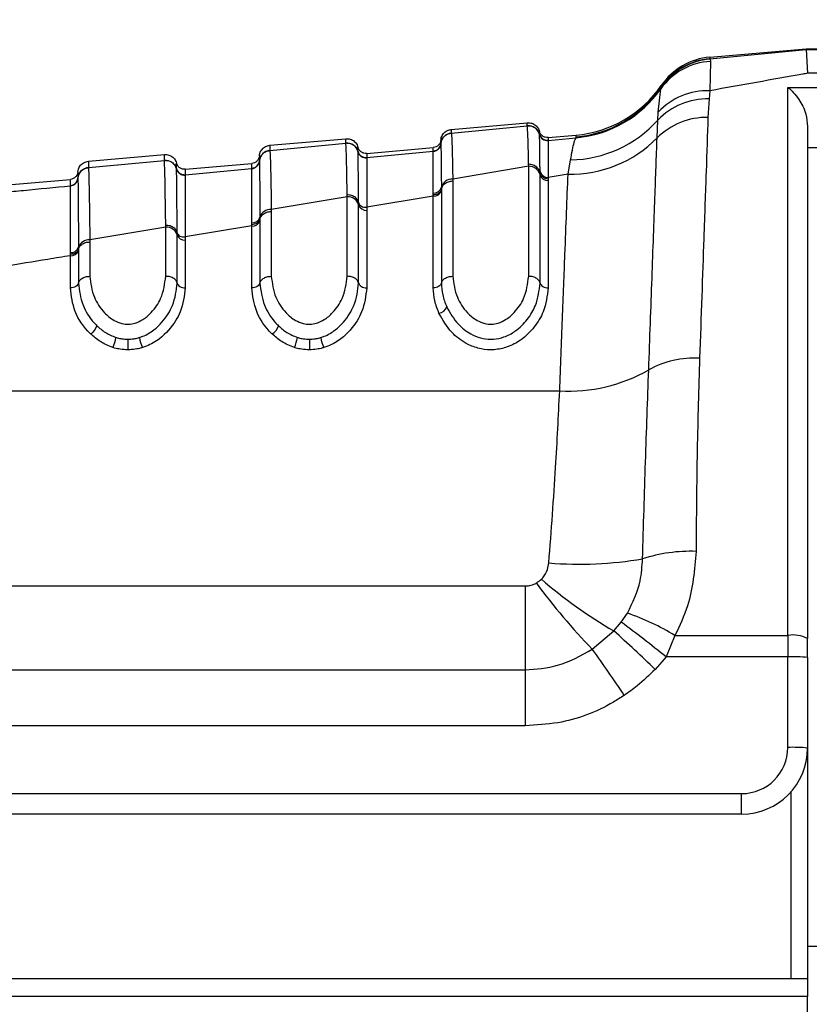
# Model space of a CAD drawing. Header units: millimetres. Extents: x 20 to 26059, y 28 to 17638.
# Tile 19 of 73: x 8919 to 8967, y 6018 to 6078. Entities that reach past the tile are written whole.
import ezdxf

# ---------------------------------------------------------------- set-up
doc = ezdxf.new("R2010")
doc.units = ezdxf.units.MM
doc.layers.add('COMPONENT_GEOMETRY', color=7, linetype='Continuous')
doc.styles.add('SLDTEXTSTYLE0', font='TXT', dxfattribs={"width": 0.75})
doc.dimstyles.new('SLDDIMSTYLE0', dxfattribs={"dimtxt": 150, "dimasz": 6.604, "dimexe": 0, "dimexo": 0.0625, "dimgap": 37.5, "dimtad": 0, "dimtih": 1, "dimtoh": 1, "dimdec": 0, "dimlfac": 0.5, "dimrnd": 1e-09, "dimzin": 12, "dimdsep": 46, "dimtxsty": 'SLDTEXTSTYLE0', "dimsah": 1, "dimcen": 0.09, "dimadec": 0, "dimazin": 3, "dimtfac": 1, "dimtdec": 0, "dimtofl": 0, "dimtmove": 0, "dimatfit": 3, "dimfxl": 1, "dimfrac": 2, "dimtolj": 1, "dimtzin": 12, "dimarcsym": 0})

# ---------------------------------------------------------------- blocks, each defined once
blk = doc.blocks.new('_D_2')
at = {"layer": 'COMPONENT_GEOMETRY', "color": 7, "ltscale": 2}
for p, q in [((9012.304, 8122.326), (943.854, 8122.326)), ((950.204, 8122.326), (950.204, 5128.74)), ((950.204, 1897.03), (950.204, 4890.615)), ((8163.949, 1897.03), (943.854, 1897.03))]:
    blk.add_line(p, q, dxfattribs=at)
for points in [[(950.204, 8122.326), (949.188, 8115.722), (951.22, 8115.722)], [(950.204, 1897.03), (951.22, 1903.634), (949.188, 1903.634)]]:
    blk.add_solid(points, dxfattribs=at)
at = {"layer": 'COMPONENT_GEOMETRY', "color": 7, "ltscale": 2, "insert": (728.538, 5083.975), "char_height": 150, "attachment_point": 1, "style": 'SLDTEXTSTYLE0'}
blk.add_mtext('3113', dxfattribs=at)

msp = doc.modelspace()

# ---------------------------------------------------------------- linework, layer by layer
at = {"color": 7, "linetype": 'Continuous', "lineweight": 25, "ltscale": 2}
for p, q in [((8960.529, 6075.506), (8966.373, 6076.059)), ((8960.532, 6075.602), (8966.373, 6076.113)), ((8966.373, 6076.059), (8966.373, 6076.113)), ((8966.373, 6076.113), (8967.46, 6076.113)), ((8966.373, 6076.059), (8966.46, 6074.625)), ((8960.529, 6075.506), (8960.548, 6075.479)), ((8960.567, 6075.345), (8960.536, 6073.564)), ((8960.548, 6075.479), (8960.567, 6075.345)), ((8957.406, 6072.261), (8957.556, 6073.677)), ((8957.556, 6073.677), (8957.578, 6073.768)), ((8957.578, 6073.768), (8957.582, 6073.789)), ((8957.582, 6073.789), (8957.585, 6073.884)), ((8960.536, 6073.564), (8960.483, 6073.069)), ((8965.26, 6040.559), (8965.26, 6073.771)), ((8960.483, 6073.069), (8960.42, 6071.946)), ((8957.377, 6071.787), (8957.406, 6072.261)), ((8944.86, 6071.219), (8949.466, 6071.622)), ((8957.335, 6070.701), (8957.377, 6071.787)), ((8944.861, 6071.002), (8949.466, 6071.441)), ((8944.861, 6071.002), (8944.861, 6070.996)), ((8949.466, 6071.441), (8949.466, 6071.447)), ((8966.46, 6071.395), (8966.46, 6040.361)), ((8933.86, 6070.257), (8938.466, 6070.66)), ((8933.861, 6069.953), (8938.466, 6070.392)), ((8938.466, 6070.392), (8938.466, 6070.398)), ((8950.204, 6070.926), (8950.204, 6070.93)), ((8950.205, 6070.92), (8950.204, 6070.926)), ((8950.732, 6070.558), (8950.731, 6070.554)), ((8950.731, 6070.554), (8950.731, 6070.548)), ((8950.732, 6070.729), (8952.428, 6070.878)), ((8950.732, 6070.558), (8952.434, 6070.72)), ((8952.434, 6070.72), (8952.424, 6070.768)), ((8933.861, 6069.953), (8933.861, 6069.947)), ((8939.204, 6069.877), (8939.204, 6069.881)), ((8939.205, 6069.871), (8939.204, 6069.877)), ((8939.732, 6069.767), (8943.769, 6070.12)), ((8939.732, 6069.509), (8943.769, 6069.894)), ((8943.769, 6069.898), (8943.769, 6069.904)), ((8943.769, 6069.894), (8943.769, 6069.898)), ((8944.224, 6070.361), (8944.224, 6070.356)), ((8944.224, 6070.356), (8944.224, 6070.352)), ((8922.86, 6069.295), (8927.466, 6069.697)), ((8922.861, 6068.905), (8927.466, 6069.344)), ((8927.466, 6069.344), (8927.466, 6069.349)), ((8933.224, 6069.313), (8933.224, 6069.307)), ((8933.224, 6069.307), (8933.224, 6069.303)), ((8939.732, 6069.509), (8939.731, 6069.506)), ((8939.731, 6069.506), (8939.731, 6069.499)), ((8951.936, 6068.511), (8952.091, 6069.374)), ((8922.861, 6068.905), (8922.861, 6068.899)), ((8928.204, 6068.829), (8928.204, 6068.833)), ((8928.205, 6068.823), (8928.204, 6068.829)), ((8928.732, 6068.804), (8932.769, 6069.158)), ((8928.732, 6068.461), (8932.769, 6068.846)), ((8932.769, 6068.85), (8932.769, 6068.855)), ((8932.769, 6068.846), (8932.769, 6068.85)), ((8949.55, 6068.987), (8944.95, 6068.213)), ((8949.55, 6068.987), (8949.549, 6069.105)), ((8949.55, 6062.322), (8949.55, 6068.987)), ((8950.24, 6068.597), (8950.24, 6068.675)), ((8950.24, 6068.481), (8950.24, 6068.597)), ((8917.732, 6067.842), (8921.769, 6068.195)), ((8922.224, 6068.265), (8922.224, 6068.26)), ((8922.224, 6068.26), (8922.224, 6068.256)), ((8928.732, 6068.461), (8928.731, 6068.458)), ((8928.731, 6068.458), (8928.731, 6068.452)), ((8944.95, 6068.213), (8944.95, 6068.096)), ((8944.95, 6068.096), (8944.95, 6062.322)), ((8950.24, 6061.911), (8950.24, 6068.481)), ((8951.936, 6068.511), (8950.733, 6068.314)), ((8950.733, 6068.314), (8950.733, 6068.235)), ((8950.733, 6068.235), (8950.733, 6068.12)), ((8950.733, 6068.12), (8950.733, 6061.617)), ((8921.769, 6067.803), (8921.769, 6067.808)), ((8921.769, 6067.799), (8921.769, 6067.803)), ((8944.259, 6067.717), (8944.26, 6067.603)), ((8944.26, 6067.603), (8944.26, 6067.523)), ((8944.26, 6067.523), (8944.26, 6061.911)), ((8938.55, 6067.138), (8933.95, 6066.365)), ((8938.55, 6067.138), (8938.549, 6067.256)), ((8938.55, 6062.322), (8938.55, 6067.138)), ((8943.767, 6067.171), (8939.733, 6066.51)), ((8943.767, 6067.171), (8943.768, 6067.249)), ((8943.767, 6061.617), (8943.767, 6067.171)), ((8943.768, 6067.249), (8943.768, 6067.359)), ((8933.95, 6066.365), (8933.95, 6066.248)), ((8933.95, 6066.248), (8933.95, 6062.322)), ((8939.24, 6066.658), (8939.24, 6066.774)), ((8939.24, 6061.911), (8939.24, 6066.658)), ((8939.733, 6066.51), (8939.733, 6066.316)), ((8939.733, 6066.316), (8939.733, 6061.617)), ((8933.259, 6065.895), (8933.26, 6065.781)), ((8933.26, 6065.781), (8933.26, 6065.701)), ((8933.26, 6065.701), (8933.26, 6061.911)), ((8927.55, 6065.291), (8922.95, 6064.52)), ((8927.55, 6065.291), (8927.549, 6065.409)), ((8927.55, 6062.322), (8927.55, 6065.291)), ((8932.767, 6065.368), (8928.733, 6064.708)), ((8932.767, 6065.368), (8932.768, 6065.445)), ((8932.767, 6061.617), (8932.767, 6065.368)), ((8932.768, 6065.445), (8932.768, 6065.556)), ((8922.95, 6064.52), (8922.95, 6064.403)), ((8922.95, 6064.403), (8922.95, 6062.322)), ((8928.24, 6064.838), (8928.24, 6064.953)), ((8928.24, 6061.911), (8928.24, 6064.838)), ((8928.733, 6064.514), (8928.733, 6061.617)), ((8922.259, 6064.076), (8922.26, 6063.962)), ((8922.26, 6063.962), (8922.26, 6063.882)), ((8922.26, 6063.882), (8922.26, 6061.911)), ((8921.767, 6063.645), (8921.768, 6063.755)), ((8921.767, 6063.568), (8921.767, 6063.645)), ((8921.767, 6061.617), (8921.767, 6063.568)), ((8895.929, 6055.37), (8951.429, 6055.37)), ((8912.184, 6043.551), (8949.339, 6043.551)), ((8949.339, 6043.551), (8949.339, 6038.471)), ((8955.164, 6041.356), (8955.538, 6041.902)), ((8954.708, 6040.831), (8955.164, 6041.356)), ((8953.407, 6039.721), (8954.708, 6040.831)), ((8958.417, 6040.559), (8957.878, 6039.256)), ((8958.417, 6040.559), (8965.26, 6040.559)), ((8965.26, 6040.559), (8965.26, 6039.256)), ((8966.46, 6039.214), (8966.46, 6040.361)), ((8957.878, 6039.256), (8957.215, 6038.5)), ((8965.26, 6039.256), (8957.878, 6039.256)), ((8965.26, 6033.769), (8965.26, 6039.256)), ((8966.46, 6039.214), (8966.46, 6033.727)), ((8912.184, 6038.471), (8949.339, 6038.471)), ((8949.339, 6038.471), (8949.339, 6035.084)), ((8949.339, 6035.084), (8912.184, 6035.084)), ((8966.46, 6033.727), (8966.46, 6019.768)), ((8912.985, 6030.969), (8962.46, 6030.969)), ((8962.46, 6029.727), (8962.46, 6030.969)), ((8962.46, 6029.727), (8912.985, 6029.727)), ((8912.06, 6019.768), (8966.46, 6019.768)), ((8966.46, 6019.768), (8966.46, 6018.672)), ((8966.46, 6018.672), (8912.06, 6018.672)), ((8966.46, 5970.268), (8966.46, 6018.672))]:
    msp.add_line(p, q, dxfattribs=at)
at = {"color": 8, "linetype": 'Continuous', "lineweight": 25, "ltscale": 2}
for p, q in [((8966.374, 6076.059), (8967.46, 6076.059)), ((8967.46, 6074.625), (8966.46, 6074.625)), ((8965.26, 6073.771), (8967.46, 6073.771)), ((8967.46, 6070.107), (8966.46, 6070.107)), ((8965.46, 6019.768), (8965.46, 6031.081)), ((8966.46, 6021.727), (8967.46, 6021.727))]:
    msp.add_line(p, q, dxfattribs=at)
at = {"color": 7, "linetype": 'Continuous', "lineweight": 25, "ltscale": 4}
for centre, radius, start, end in [((8960.797, 6071.378), 3.973, 93.31133, 144.6435), ((8960.864, 6071.498), 3.994, 94.53682, 145.36193), ((8960.877, 6071.521), 4, 94.99065, 145.45714), ((8960.881, 6071.617), 4, 95, 145.4788), ((8951.815, 6077.742), 7, 274.98688, 325.41091), ((8951.818, 6077.851), 7, 275, 325.4788), ((8951.82, 6077.698), 7.005, 275.02979, 324.96821), ((8960.378, 6069.534), 4.034, 87.75172, 137.46392), ((8960.36, 6068.964), 4.106, 88.28383, 136.57884), ((8951.979, 6076.619), 7.246, 270.89102, 318.16818), ((8960.322, 6067.743), 4.204, 88.66573, 135.2844), ((8944.921, 6070.305), 0.7, 94.96166, 175.37121), ((8949.527, 6070.744), 0.7, 14.56623, 95.00948), ((8938.527, 6069.695), 0.7, 14.59906, 95.02061), ((8950.688, 6071.056), 0.5, 194.62541, 275.0101), ((8950.689, 6071.046), 0.5, 194.59096, 274.90206), ((8952.095, 6075.87), 7.36, 268.76302, 315.39102), ((8933.921, 6069.256), 0.699, 94.94589, 175.35763), ((8939.688, 6070.007), 0.5, 194.63822, 275.01155), ((8939.688, 6069.997), 0.5, 194.60805, 274.96593), ((8943.726, 6070.402), 0.5, 274.96146, 355.37354), ((8943.726, 6070.392), 0.5, 274.98201, 355.31382), ((8927.527, 6068.646), 0.7, 14.61916, 95.02704), ((8932.726, 6069.353), 0.5, 274.95154, 355.35172), ((8932.726, 6069.344), 0.5, 274.96434, 355.31279), ((8922.921, 6068.209), 0.699, 94.92801, 175.3475), ((8928.688, 6068.959), 0.5, 194.64943, 275.01765), ((8928.688, 6068.949), 0.5, 194.64283, 274.98105), ((8949.584, 6068.309), 0.678, 14.6868, 92.8699), ((8950.708, 6068.797), 0.484, 194.60122, 272.95031), ((8921.726, 6068.306), 0.5, 274.94266, 355.33444), ((8921.726, 6068.297), 0.5, 274.95095, 355.30748), ((8944.912, 6067.537), 0.677, 86.84871, 164.62035), ((8950.709, 6068.604), 0.485, 194.68106, 272.8706), ((8943.795, 6067.653), 0.483, 266.65853, 344.29715), ((8943.791, 6067.843), 0.485, 267.20735, 344.90358), ((8938.595, 6066.465), 0.674, 16.66236, 93.76525), ((8933.902, 6065.693), 0.674, 85.97377, 162.55837), ((8939.702, 6066.797), 0.482, 196.67177, 273.76251), ((8932.802, 6065.847), 0.481, 265.78538, 342.23339), ((8932.799, 6066.037), 0.482, 266.28515, 342.87605), ((8927.604, 6064.621), 0.672, 18.80012, 94.6112), ((8922.893, 6063.849), 0.673, 85.15722, 160.35122), ((8928.695, 6064.992), 0.48, 198.78817, 274.61373), ((8921.809, 6064.046), 0.48, 264.96087, 340.02565), ((8921.806, 6064.235), 0.481, 265.44041, 340.68915), ((8943.996, 6060.693), 0.623, 280.69365, 339.45732), ((8922.563, 6059.558), 0.849, 300.37146, 344.02027), ((8933.563, 6059.558), 0.849, 300.37146, 344.02241), ((8922.663, 6058.844), 1.881, 333.49914, 353.06502), ((9223.374, 6058.761), 298.119, 180.04936, 180.17226), ((8927.859, 6058.839), 1.917, 186.79985, 206.00049), ((8933.663, 6058.844), 1.881, 333.49888, 353.06784), ((9212.111, 6058.718), 275.856, 180.0444, 180.17722), ((8938.859, 6058.839), 1.917, 186.79985, 206.00049), ((8959.584, 6051.721), 5.644, 86.67779, 119.23998), ((8951.956, 6065.195), 9.839, 266.92948, 299.66848), ((8959.395, 6035.981), 9.675, 88.20634, 107.7064), ((8952.634, 6067.437), 22.565, 265.26992, 279.74297), ((8980.115, 6065.76), 37.3, 216.19785, 224.27365), ((8969.092, 6065.594), 28.637, 229.04456, 239.84953), ((8950.527, 6027.398), 15.345, 59.05878, 70.94211), ((8906.193, 5975.279), 82.246, 51.0666, 53.45725), ((8895.587, 5974.726), 88.685, 45.98014, 48.19179), ((8965.552, 6038.595), 1.986, 62.78724, 98.45129), ((8861.01, 5973.651), 113.59, 33.84951, 35.56722), ((8965.56, 6030.622), 8.639, 84.01527, 91.98502), ((8962.46, 6033.769), 2.8, 270, 0), ((8962.46, 6033.727), 4, 270, 0), ((8965.561, 6025.151), 8.623, 84.01069, 91.99529)]:
    msp.add_arc(centre, radius, start, end, dxfattribs=at)
at = {"color": 7, "linetype": 'Continuous', "lineweight": 25, "ltscale": 2}
for points, knots in [([(8960.532, 6075.602), (8960.532, 6075.597), (8960.532, 6075.589), (8960.53, 6075.532), (8960.529, 6075.506)], [0, 0, 0, 0, 0.541517, 1, 1, 1, 1]), ([(8966.46, 6074.625), (8966.362, 6074.608), (8964.415, 6074.26), (8962.426, 6073.903), (8960.536, 6073.564)], [0, 0, 0, 0, 0.050349, 1, 1, 1, 1]), ([(8965.26, 6073.771), (8965.263, 6073.769), (8965.495, 6073.59), (8965.91, 6073.141), (8966.368, 6072.284), (8966.434, 6071.652), (8966.46, 6071.395)], [0, 0, 0, 0, 0.005289, 0.423238, 0.7661, 1, 1, 1, 1]), ([(8949.466, 6071.447), (8949.466, 6071.45), (8949.466, 6071.508), (8949.466, 6071.598), (8949.466, 6071.614), (8949.466, 6071.622)], [0, 0, 0, 0, 0.024244, 0.500106, 1, 1, 1, 1]), ([(8949.466, 6071.622), (8949.558, 6071.62), (8949.743, 6071.615), (8949.988, 6071.474), (8950.142, 6071.288), (8950.188, 6071.151), (8950.204, 6071.101)], [0, 0, 0, 0, 0.279636, 0.559277, 0.838887, 1, 1, 1, 1]), ([(8960.42, 6071.946), (8960.383, 6070.894), (8960.309, 6068.77), (8960.144, 6064.041), (8959.999, 6059.869), (8959.911, 6057.355)], [0, 0, 0, 0, 0.28064, 0.566731, 1, 1, 1, 1]), ([(8944.224, 6070.578), (8944.231, 6070.63), (8944.253, 6070.773), (8944.372, 6070.982), (8944.589, 6071.164), (8944.77, 6071.201), (8944.86, 6071.219)], [0, 0, 0, 0, 0.161045, 0.440719, 0.72036, 1, 1, 1, 1]), ([(8944.224, 6070.356), (8944.232, 6070.408), (8944.253, 6070.55), (8944.373, 6070.759), (8944.59, 6070.941), (8944.771, 6070.977), (8944.861, 6070.996)], [0, 0, 0, 0, 0.161002, 0.440651, 0.720344, 1, 1, 1, 1]), ([(8944.86, 6071.219), (8944.86, 6071.219), (8944.86, 6071.217), (8944.861, 6071.176), (8944.861, 6071.081), (8944.861, 6071.011), (8944.861, 6071.002)], [0, 0, 0, 0, 0.078728, 0.506313, 0.933899, 1, 1, 1, 1]), ([(8944.861, 6070.996), (8944.863, 6070.985), (8944.878, 6070.886), (8944.903, 6070.352), (8944.93, 6069.233), (8944.945, 6068.462), (8944.95, 6068.213)], [0, 0, 0, 0, 0.058111, 0.513481, 0.843245, 1, 1, 1, 1]), ([(8949.466, 6071.447), (8949.558, 6071.444), (8949.743, 6071.439), (8949.988, 6071.298), (8950.142, 6071.113), (8950.188, 6070.976), (8950.204, 6070.926)], [0, 0, 0, 0, 0.2796, 0.559216, 0.838782, 1, 1, 1, 1]), ([(8949.549, 6069.105), (8949.548, 6069.13), (8949.533, 6069.842), (8949.505, 6070.983), (8949.479, 6071.289), (8949.466, 6071.441)], [0, 0, 0, 0, 0.018269, 0.50941, 1, 1, 1, 1]), ([(8950.204, 6070.93), (8950.204, 6070.952), (8950.204, 6071.005), (8950.204, 6071.08), (8950.204, 6071.093), (8950.204, 6071.101)], [0, 0, 0, 0, 0.206416, 0.494549, 1, 1, 1, 1]), ([(8950.732, 6070.729), (8950.673, 6070.73), (8950.555, 6070.732), (8950.394, 6070.811), (8950.266, 6070.936), (8950.225, 6071.046), (8950.204, 6071.101)], [0, 0, 0, 0, 0.249998, 0.499978, 0.750014, 1, 1, 1, 1]), ([(8938.466, 6070.398), (8938.466, 6070.446), (8938.466, 6070.526), (8938.466, 6070.62), (8938.466, 6070.657), (8938.466, 6070.659), (8938.466, 6070.66)], [0, 0, 0, 0, 0.305522, 0.500162, 0.917082, 1, 1, 1, 1]), ([(8938.466, 6070.66), (8938.558, 6070.657), (8938.743, 6070.652), (8938.988, 6070.511), (8939.142, 6070.326), (8939.188, 6070.189), (8939.204, 6070.139)], [0, 0, 0, 0, 0.279638, 0.559283, 0.838886, 1, 1, 1, 1]), ([(8938.466, 6070.398), (8938.558, 6070.395), (8938.743, 6070.39), (8938.988, 6070.249), (8939.142, 6070.064), (8939.188, 6069.927), (8939.204, 6069.877)], [0, 0, 0, 0, 0.279609, 0.559201, 0.838838, 1, 1, 1, 1]), ([(8938.549, 6067.256), (8938.54, 6067.773), (8938.525, 6068.657), (8938.502, 6069.639), (8938.483, 6070.211), (8938.471, 6070.343), (8938.466, 6070.392)], [0, 0, 0, 0, 0.296148, 0.507299, 0.816527, 1, 1, 1, 1]), ([(8944.224, 6070.578), (8944.213, 6070.52), (8944.192, 6070.404), (8944.087, 6070.259), (8943.942, 6070.153), (8943.827, 6070.131), (8943.769, 6070.12)], [0, 0, 0, 0, 0.250007, 0.500009, 0.750015, 1, 1, 1, 1]), ([(8944.224, 6070.578), (8944.224, 6070.568), (8944.224, 6070.552), (8944.224, 6070.459), (8944.224, 6070.393), (8944.224, 6070.361)], [0, 0, 0, 0, 0.50631, 0.7626226, 1, 1, 1, 1]), ([(8950.731, 6070.554), (8950.672, 6070.555), (8950.555, 6070.557), (8950.394, 6070.636), (8950.266, 6070.761), (8950.225, 6070.871), (8950.204, 6070.926)], [0, 0, 0, 0, 0.249997, 0.500016, 0.750017, 1, 1, 1, 1]), ([(8950.24, 6068.675), (8950.239, 6068.728), (8950.232, 6069.499), (8950.222, 6070.355), (8950.211, 6070.822), (8950.206, 6070.897), (8950.205, 6070.92)], [0, 0, 0, 0, 0.040646, 0.584105, 0.874491, 1, 1, 1, 1]), ([(8950.731, 6070.548), (8950.731, 6070.524), (8950.732, 6070.443), (8950.732, 6069.98), (8950.733, 6068.981), (8950.733, 6068.314)], [0, 0, 0, 0, 0.125665, 0.416296, 1, 1, 1, 1]), ([(8950.732, 6070.729), (8950.732, 6070.721), (8950.732, 6070.708), (8950.732, 6070.633), (8950.732, 6070.58), (8950.732, 6070.558)], [0, 0, 0, 0, 0.50545, 0.793584, 1, 1, 1, 1]), ([(8952.091, 6069.374), (8952.164, 6069.785), (8952.288, 6070.484), (8952.392, 6070.651), (8952.434, 6070.72)], [0, 0, 0, 0, 0.58795, 1, 1, 1, 1]), ([(8952.424, 6070.768), (8952.425, 6070.8), (8952.427, 6070.864), (8952.428, 6070.873), (8952.428, 6070.878)], [0, 0, 0, 0, 0.491504, 1, 1, 1, 1]), ([(8956.827, 6056.646), (8956.895, 6058.542), (8957.034, 6062.389), (8957.206, 6067.133), (8957.293, 6069.548), (8957.335, 6070.701)], [0, 0, 0, 0, 0.336897, 0.683326, 1, 1, 1, 1]), ([(8933.224, 6069.616), (8933.231, 6069.668), (8933.253, 6069.81), (8933.372, 6070.02), (8933.589, 6070.202), (8933.77, 6070.238), (8933.86, 6070.257)], [0, 0, 0, 0, 0.161108, 0.440729, 0.720359, 1, 1, 1, 1]), ([(8933.224, 6069.307), (8933.232, 6069.359), (8933.253, 6069.501), (8933.373, 6069.71), (8933.59, 6069.892), (8933.771, 6069.928), (8933.861, 6069.947)], [0, 0, 0, 0, 0.161029, 0.44068, 0.720336, 1, 1, 1, 1]), ([(8933.86, 6070.257), (8933.86, 6070.251), (8933.861, 6070.242), (8933.861, 6070.164), (8933.861, 6070.071), (8933.861, 6069.974), (8933.861, 6069.953)], [0, 0, 0, 0, 0.32369, 0.504431, 0.893531, 1, 1, 1, 1]), ([(8933.861, 6069.947), (8933.862, 6069.941), (8933.87, 6069.87), (8933.885, 6069.583), (8933.908, 6068.77), (8933.929, 6067.743), (8933.944, 6066.76), (8933.95, 6066.365)], [0, 0, 0, 0, 0.02498, 0.311752, 0.510884, 0.803405, 1, 1, 1, 1]), ([(8939.204, 6069.881), (8939.204, 6069.954), (8939.204, 6070.063), (8939.204, 6070.128), (8939.204, 6070.135), (8939.204, 6070.139)], [0, 0, 0, 0, 0.49639, 0.731261, 1, 1, 1, 1]), ([(8939.732, 6069.767), (8939.673, 6069.768), (8939.555, 6069.769), (8939.394, 6069.849), (8939.266, 6069.974), (8939.225, 6070.084), (8939.204, 6070.139)], [0, 0, 0, 0, 0.250014, 0.499989, 0.750019, 1, 1, 1, 1]), ([(8939.731, 6069.506), (8939.673, 6069.506), (8939.555, 6069.508), (8939.394, 6069.588), (8939.266, 6069.712), (8939.225, 6069.822), (8939.204, 6069.877)], [0, 0, 0, 0, 0.250009, 0.500003, 0.750042, 1, 1, 1, 1]), ([(8939.24, 6066.774), (8939.24, 6066.862), (8939.234, 6067.775), (8939.224, 6068.834), (8939.213, 6069.643), (8939.207, 6069.795), (8939.205, 6069.871)], [0, 0, 0, 0, 0.048387, 0.50682, 0.753734, 1, 1, 1, 1]), ([(8943.768, 6067.359), (8943.768, 6067.744), (8943.767, 6069.175), (8943.768, 6069.591), (8943.769, 6069.894)], [0, 0, 0, 0, 0.268949, 1, 1, 1, 1]), ([(8944.224, 6070.356), (8944.213, 6070.298), (8944.192, 6070.182), (8944.087, 6070.037), (8943.942, 6069.931), (8943.827, 6069.909), (8943.769, 6069.898)], [0, 0, 0, 0, 0.250003, 0.500033, 0.750007, 1, 1, 1, 1]), ([(8943.769, 6069.904), (8943.769, 6069.936), (8943.769, 6070.002), (8943.769, 6070.094), (8943.769, 6070.11), (8943.769, 6070.12)], [0, 0, 0, 0, 0.2373766, 0.4936885, 1, 1, 1, 1]), ([(8944.224, 6070.352), (8944.225, 6070.341), (8944.233, 6070.209), (8944.244, 6069.479), (8944.256, 6068.107), (8944.259, 6067.717)], [0, 0, 0, 0, 0.058019, 0.731528, 1, 1, 1, 1]), ([(8922.224, 6068.653), (8922.231, 6068.705), (8922.253, 6068.848), (8922.372, 6069.058), (8922.589, 6069.239), (8922.77, 6069.276), (8922.86, 6069.295)], [0, 0, 0, 0, 0.161104, 0.440722, 0.720362, 1, 1, 1, 1]), ([(8922.86, 6069.295), (8922.86, 6069.295), (8922.861, 6069.294), (8922.861, 6069.27), (8922.861, 6069.181), (8922.861, 6069.071), (8922.861, 6068.949), (8922.861, 6068.905)], [0, 0, 0, 0, 0.023999, 0.34354, 0.503304, 0.822907, 1, 1, 1, 1]), ([(8927.466, 6069.349), (8927.466, 6069.419), (8927.466, 6069.525), (8927.466, 6069.636), (8927.466, 6069.69), (8927.466, 6069.696), (8927.466, 6069.697)], [0, 0, 0, 0, 0.331322, 0.500214, 0.838141, 1, 1, 1, 1]), ([(8927.466, 6069.697), (8927.558, 6069.695), (8927.743, 6069.69), (8927.988, 6069.549), (8928.142, 6069.363), (8928.188, 6069.227), (8928.204, 6069.177)], [0, 0, 0, 0, 0.279636, 0.559277, 0.838887, 1, 1, 1, 1]), ([(8927.466, 6069.349), (8927.558, 6069.347), (8927.743, 6069.342), (8927.988, 6069.201), (8928.142, 6069.015), (8928.188, 6068.879), (8928.204, 6068.829)], [0, 0, 0, 0, 0.279627, 0.559251, 0.838825, 1, 1, 1, 1]), ([(8927.549, 6065.409), (8927.54, 6066.094), (8927.525, 6067.188), (8927.502, 6068.352), (8927.484, 6069.083), (8927.471, 6069.263), (8927.466, 6069.344)], [0, 0, 0, 0, 0.3165857, 0.5053512, 0.7800801, 1, 1, 1, 1]), ([(8928.204, 6068.833), (8928.204, 6068.931), (8928.204, 6069.069), (8928.204, 6069.16), (8928.204, 6069.17), (8928.204, 6069.177)], [0, 0, 0, 0, 0.4974081, 0.7008101, 1, 1, 1, 1]), ([(8928.732, 6068.804), (8928.673, 6068.805), (8928.555, 6068.807), (8928.394, 6068.886), (8928.266, 6069.011), (8928.225, 6069.121), (8928.204, 6069.177)], [0, 0, 0, 0, 0.249998, 0.499978, 0.750014, 1, 1, 1, 1]), ([(8933.224, 6069.616), (8933.213, 6069.558), (8933.192, 6069.442), (8933.087, 6069.297), (8932.942, 6069.191), (8932.827, 6069.169), (8932.769, 6069.158)], [0, 0, 0, 0, 0.250007, 0.500009, 0.750015, 1, 1, 1, 1]), ([(8933.224, 6069.307), (8933.213, 6069.249), (8933.192, 6069.134), (8933.087, 6068.989), (8932.942, 6068.883), (8932.827, 6068.861), (8932.769, 6068.85)], [0, 0, 0, 0, 0.250009, 0.499965, 0.749986, 1, 1, 1, 1]), ([(8933.224, 6069.616), (8933.224, 6069.601), (8933.224, 6069.581), (8933.224, 6069.456), (8933.224, 6069.364), (8933.224, 6069.313)], [0, 0, 0, 0, 0.504425, 0.721113, 1, 1, 1, 1]), ([(8933.224, 6069.303), (8933.225, 6069.285), (8933.23, 6069.161), (8933.239, 6068.57), (8933.25, 6067.312), (8933.256, 6066.381), (8933.259, 6065.895)], [0, 0, 0, 0, 0.073597, 0.507112, 0.742765, 1, 1, 1, 1]), ([(8939.731, 6069.499), (8939.732, 6069.42), (8939.732, 6069.262), (8939.733, 6068.456), (8939.733, 6067.288), (8939.733, 6066.51)], [0, 0, 0, 0, 0.250117, 0.500766, 1, 1, 1, 1]), ([(8939.732, 6069.767), (8939.732, 6069.763), (8939.732, 6069.756), (8939.732, 6069.691), (8939.732, 6069.583), (8939.732, 6069.509)], [0, 0, 0, 0, 0.268737, 0.503609, 1, 1, 1, 1]), ([(8922.224, 6068.653), (8922.213, 6068.595), (8922.192, 6068.48), (8922.087, 6068.335), (8921.942, 6068.228), (8921.827, 6068.206), (8921.769, 6068.195)], [0, 0, 0, 0, 0.250007, 0.500009, 0.750015, 1, 1, 1, 1]), ([(8922.224, 6068.26), (8922.232, 6068.312), (8922.253, 6068.454), (8922.373, 6068.663), (8922.59, 6068.844), (8922.771, 6068.881), (8922.861, 6068.899)], [0, 0, 0, 0, 0.161049, 0.440697, 0.720348, 1, 1, 1, 1]), ([(8922.224, 6068.653), (8922.224, 6068.635), (8922.224, 6068.61), (8922.224, 6068.454), (8922.224, 6068.337), (8922.224, 6068.265)], [0, 0, 0, 0, 0.503297, 0.694828, 1, 1, 1, 1]), ([(8922.861, 6068.899), (8922.863, 6068.877), (8922.872, 6068.773), (8922.886, 6068.376), (8922.903, 6067.641), (8922.924, 6066.543), (8922.939, 6065.378), (8922.95, 6064.52)], [0, 0, 0, 0, 0.07106, 0.328707, 0.508595, 0.637827, 1, 1, 1, 1]), ([(8928.731, 6068.458), (8928.673, 6068.458), (8928.555, 6068.46), (8928.394, 6068.539), (8928.266, 6068.664), (8928.225, 6068.774), (8928.204, 6068.829)], [0, 0, 0, 0, 0.2499977, 0.5000049, 0.7499808, 1, 1, 1, 1]), ([(8928.24, 6064.954), (8928.24, 6065.02), (8928.234, 6066.153), (8928.225, 6067.447), (8928.213, 6068.511), (8928.208, 6068.712), (8928.205, 6068.823)], [0, 0, 0, 0, 0.029743, 0.504684, 0.725321, 1, 1, 1, 1]), ([(8928.732, 6068.804), (8928.732, 6068.798), (8928.732, 6068.788), (8928.732, 6068.697), (8928.732, 6068.559), (8928.732, 6068.461)], [0, 0, 0, 0, 0.299188, 0.502591, 1, 1, 1, 1]), ([(8932.768, 6065.556), (8932.768, 6066.027), (8932.768, 6066.931), (8932.768, 6068.146), (8932.769, 6068.714), (8932.769, 6068.829), (8932.769, 6068.846)], [0, 0, 0, 0, 0.257471, 0.493198, 0.926487, 1, 1, 1, 1]), ([(8932.769, 6068.855), (8932.769, 6068.907), (8932.769, 6068.998), (8932.769, 6069.123), (8932.769, 6069.143), (8932.769, 6069.158)], [0, 0, 0, 0, 0.278886, 0.495573, 1, 1, 1, 1]), ([(8950.24, 6068.597), (8950.228, 6068.642), (8950.195, 6068.764), (8950.057, 6068.937), (8949.824, 6069.078), (8949.64, 6069.096), (8949.549, 6069.105)], [0, 0, 0, 0, 0.16082, 0.440539, 0.720275, 1, 1, 1, 1]), ([(8950.24, 6068.597), (8950.256, 6068.547), (8950.287, 6068.449), (8950.405, 6068.331), (8950.558, 6068.251), (8950.675, 6068.241), (8950.733, 6068.236)], [0, 0, 0, 0, 0.250043, 0.500033, 0.749997, 1, 1, 1, 1]), ([(8922.224, 6068.26), (8922.213, 6068.202), (8922.192, 6068.087), (8922.087, 6067.942), (8921.942, 6067.836), (8921.827, 6067.814), (8921.769, 6067.803)], [0, 0, 0, 0, 0.250013, 0.499969, 0.750013, 1, 1, 1, 1]), ([(8921.769, 6067.808), (8921.769, 6067.88), (8921.769, 6067.997), (8921.769, 6068.152), (8921.769, 6068.177), (8921.769, 6068.195)], [0, 0, 0, 0, 0.305171, 0.496702, 1, 1, 1, 1]), ([(8922.224, 6068.256), (8922.224, 6068.241), (8922.23, 6068.097), (8922.238, 6067.412), (8922.25, 6065.858), (8922.256, 6064.723), (8922.259, 6064.076)], [0, 0, 0, 0, 0.051672, 0.505067, 0.717511, 1, 1, 1, 1]), ([(8928.731, 6068.452), (8928.731, 6068.451), (8928.732, 6068.384), (8928.732, 6068.11), (8928.733, 6067.096), (8928.733, 6065.683), (8928.733, 6064.707)], [0, 0, 0, 0, 0.004284, 0.278167, 0.501483, 1, 1, 1, 1]), ([(8944.26, 6067.603), (8944.272, 6067.646), (8944.306, 6067.765), (8944.443, 6067.932), (8944.675, 6068.069), (8944.859, 6068.087), (8944.95, 6068.096)], [0, 0, 0, 0, 0.161268, 0.440838, 0.720434, 1, 1, 1, 1]), ([(8951.429, 6055.37), (8951.486, 6056.848), (8951.601, 6059.833), (8951.78, 6064.472), (8951.877, 6066.988), (8951.936, 6068.511)], [0, 0, 0, 0, 0.279345, 0.564006, 1, 1, 1, 1]), ([(8917.732, 6067.415), (8918.132, 6067.453), (8919.478, 6067.581), (8920.823, 6067.709), (8921.769, 6067.799)], [0, 0, 0, 0, 0.297162, 1, 1, 1, 1]), ([(8921.768, 6063.755), (8921.768, 6063.805), (8921.767, 6064.471), (8921.768, 6065.499), (8921.768, 6067.114), (8921.769, 6067.516), (8921.769, 6067.799)], [0, 0, 0, 0, 0.021195, 0.282969, 0.495587, 1, 1, 1, 1]), ([(8944.26, 6067.603), (8944.244, 6067.555), (8944.213, 6067.459), (8944.096, 6067.344), (8943.943, 6067.265), (8943.826, 6067.254), (8943.768, 6067.249)], [0, 0, 0, 0, 0.249982, 0.500005, 0.749974, 1, 1, 1, 1]), ([(8939.24, 6066.774), (8939.228, 6066.816), (8939.195, 6066.933), (8939.057, 6067.097), (8938.824, 6067.231), (8938.641, 6067.248), (8938.549, 6067.257)], [0, 0, 0, 0, 0.160933, 0.440651, 0.720321, 1, 1, 1, 1]), ([(8933.26, 6065.781), (8933.272, 6065.822), (8933.306, 6065.934), (8933.443, 6066.093), (8933.675, 6066.222), (8933.859, 6066.239), (8933.95, 6066.248)], [0, 0, 0, 0, 0.161212, 0.440831, 0.720406, 1, 1, 1, 1]), ([(8939.24, 6066.774), (8939.256, 6066.734), (8939.287, 6066.654), (8939.404, 6066.562), (8939.557, 6066.505), (8939.674, 6066.508), (8939.733, 6066.51)], [0, 0, 0, 0, 0.250066, 0.500098, 0.7500692, 1, 1, 1, 1]), ([(8933.26, 6065.781), (8933.244, 6065.735), (8933.213, 6065.644), (8933.096, 6065.535), (8932.943, 6065.46), (8932.826, 6065.45), (8932.768, 6065.445)], [0, 0, 0, 0, 0.2500224, 0.4999977, 0.7499932, 1, 1, 1, 1]), ([(8928.24, 6064.953), (8928.228, 6064.993), (8928.195, 6065.103), (8928.057, 6065.259), (8927.825, 6065.386), (8927.641, 6065.402), (8927.549, 6065.41)], [0, 0, 0, 0, 0.160986, 0.440656, 0.720329, 1, 1, 1, 1]), ([(8922.26, 6063.962), (8922.272, 6064), (8922.306, 6064.106), (8922.443, 6064.256), (8922.675, 6064.379), (8922.859, 6064.395), (8922.95, 6064.403)], [0, 0, 0, 0, 0.161186, 0.44079, 0.720409, 1, 1, 1, 1]), ([(8928.24, 6064.953), (8928.256, 6064.916), (8928.287, 6064.841), (8928.404, 6064.755), (8928.557, 6064.702), (8928.674, 6064.706), (8928.733, 6064.707)], [0, 0, 0, 0, 0.2500728, 0.5000871, 0.7500609, 1, 1, 1, 1]), ([(8928.733, 6064.707), (8928.733, 6064.705), (8928.733, 6064.641), (8928.733, 6064.576), (8928.733, 6064.514)], [0, 0, 0, 0, 0.036203, 1, 1, 1, 1]), ([(8922.26, 6063.962), (8922.244, 6063.919), (8922.213, 6063.832), (8922.096, 6063.73), (8921.943, 6063.659), (8921.826, 6063.649), (8921.767, 6063.645)], [0, 0, 0, 0, 0.250032, 0.499997, 0.749998, 1, 1, 1, 1]), ([(8921.767, 6063.568), (8921.315, 6063.494), (8919.971, 6063.274), (8918.626, 6063.055), (8917.733, 6062.909)], [0, 0, 0, 0, 0.336526, 1, 1, 1, 1]), ([(8922.26, 6061.911), (8922.272, 6061.947), (8922.306, 6062.046), (8922.443, 6062.186), (8922.675, 6062.3), (8922.859, 6062.315), (8922.95, 6062.322)], [0, 0, 0, 0, 0.161101, 0.440718, 0.720361, 1, 1, 1, 1]), ([(8922.95, 6062.322), (8923.003, 6061.894), (8923.096, 6061.131), (8923.692, 6060.205), (8924.315, 6059.677), (8924.839, 6059.45), (8925.293, 6059.396), (8925.743, 6059.476), (8926.23, 6059.712), (8926.801, 6060.208), (8927.395, 6061.106), (8927.492, 6061.869), (8927.55, 6062.322)], [0, 0, 0, 0, 0.181551, 0.323795, 0.408852, 0.462296, 0.504187, 0.545985, 0.60056, 0.677304, 0.807905, 1, 1, 1, 1]), ([(8928.24, 6061.911), (8928.228, 6061.947), (8928.195, 6062.046), (8928.057, 6062.186), (8927.825, 6062.3), (8927.642, 6062.315), (8927.55, 6062.322)], [0, 0, 0, 0, 0.161101, 0.440718, 0.720361, 1, 1, 1, 1]), ([(8933.26, 6061.911), (8933.272, 6061.947), (8933.306, 6062.046), (8933.443, 6062.186), (8933.675, 6062.3), (8933.859, 6062.315), (8933.95, 6062.322)], [0, 0, 0, 0, 0.161103, 0.440723, 0.720357, 1, 1, 1, 1]), ([(8933.95, 6062.322), (8934.003, 6061.894), (8934.096, 6061.131), (8934.692, 6060.205), (8935.315, 6059.677), (8935.839, 6059.45), (8936.293, 6059.396), (8936.743, 6059.476), (8937.23, 6059.712), (8937.801, 6060.208), (8938.395, 6061.106), (8938.492, 6061.869), (8938.55, 6062.322)], [0, 0, 0, 0, 0.181551, 0.323795, 0.408853, 0.462297, 0.504186, 0.545984, 0.600561, 0.677304, 0.807905, 1, 1, 1, 1]), ([(8939.24, 6061.911), (8939.228, 6061.947), (8939.195, 6062.046), (8939.057, 6062.186), (8938.825, 6062.3), (8938.642, 6062.315), (8938.55, 6062.322)], [0, 0, 0, 0, 0.161103, 0.440723, 0.720357, 1, 1, 1, 1]), ([(8944.26, 6061.911), (8944.272, 6061.947), (8944.306, 6062.046), (8944.443, 6062.186), (8944.675, 6062.3), (8944.859, 6062.315), (8944.95, 6062.322)], [0, 0, 0, 0, 0.161101, 0.440718, 0.720361, 1, 1, 1, 1]), ([(8944.95, 6062.322), (8945.003, 6061.894), (8945.096, 6061.131), (8945.692, 6060.206), (8946.315, 6059.677), (8946.839, 6059.45), (8947.293, 6059.396), (8947.742, 6059.476), (8948.23, 6059.712), (8948.8, 6060.208), (8949.395, 6061.106), (8949.492, 6061.868), (8949.55, 6062.322)], [0, 0, 0, 0, 0.181495, 0.323764, 0.408832, 0.462283, 0.50417, 0.545965, 0.600528, 0.677266, 0.807826, 1, 1, 1, 1]), ([(8950.24, 6061.911), (8950.228, 6061.947), (8950.195, 6062.046), (8950.057, 6062.186), (8949.825, 6062.3), (8949.642, 6062.315), (8949.55, 6062.322)], [0, 0, 0, 0, 0.161101, 0.440718, 0.720361, 1, 1, 1, 1]), ([(8922.26, 6061.911), (8922.244, 6061.871), (8922.213, 6061.791), (8922.096, 6061.695), (8921.943, 6061.63), (8921.826, 6061.621), (8921.767, 6061.617)], [0, 0, 0, 0, 0.249976, 0.499996, 0.750009, 1, 1, 1, 1]), ([(8922.992, 6058.826), (8922.988, 6058.83), (8922.568, 6059.237), (8921.939, 6060.179), (8921.824, 6061.139), (8921.767, 6061.617)], [0, 0, 0, 0, 0.005036, 0.503598, 1, 1, 1, 1]), ([(8922.26, 6061.911), (8922.314, 6061.463), (8922.412, 6060.638), (8922.948, 6059.763), (8923.321, 6059.383), (8923.379, 6059.324)], [0, 0, 0, 0, 0.500692, 0.922782, 1, 1, 1, 1]), ([(8925.956, 6058.612), (8926.022, 6058.635), (8926.344, 6058.743), (8927.043, 6059.168), (8927.61, 6059.852), (8928.116, 6060.825), (8928.188, 6061.455), (8928.24, 6061.911)], [0, 0, 0, 0, 0.041436, 0.201299, 0.499178, 0.637271, 1, 1, 1, 1]), ([(8928.733, 6061.617), (8928.677, 6061.13), (8928.598, 6060.455), (8928.045, 6059.398), (8927.401, 6058.635), (8926.599, 6058.154), (8926.217, 6058.026), (8926.136, 6057.999)], [0, 0, 0, 0, 0.3508186, 0.4854248, 0.7839893, 0.9541986, 1, 1, 1, 1]), ([(8928.24, 6061.911), (8928.256, 6061.871), (8928.287, 6061.791), (8928.405, 6061.695), (8928.558, 6061.63), (8928.675, 6061.621), (8928.733, 6061.617)], [0, 0, 0, 0, 0.249976, 0.499996, 0.750009, 1, 1, 1, 1]), ([(8933.26, 6061.911), (8933.244, 6061.871), (8933.213, 6061.791), (8933.096, 6061.695), (8932.943, 6061.63), (8932.826, 6061.621), (8932.767, 6061.617)], [0, 0, 0, 0, 0.249977, 0.500012, 0.750007, 1, 1, 1, 1]), ([(8933.992, 6058.826), (8933.988, 6058.83), (8933.568, 6059.237), (8932.939, 6060.179), (8932.824, 6061.139), (8932.767, 6061.617)], [0, 0, 0, 0, 0.005036, 0.5036, 1, 1, 1, 1]), ([(8933.26, 6061.911), (8933.314, 6061.463), (8933.412, 6060.638), (8933.948, 6059.763), (8934.321, 6059.383), (8934.379, 6059.324)], [0, 0, 0, 0, 0.500692, 0.922782, 1, 1, 1, 1]), ([(8936.956, 6058.612), (8937.022, 6058.635), (8937.344, 6058.743), (8938.043, 6059.168), (8938.61, 6059.852), (8939.116, 6060.825), (8939.188, 6061.455), (8939.24, 6061.911)], [0, 0, 0, 0, 0.041436, 0.201299, 0.499179, 0.637272, 1, 1, 1, 1]), ([(8939.733, 6061.617), (8939.677, 6061.13), (8939.598, 6060.455), (8939.045, 6059.398), (8938.401, 6058.635), (8937.599, 6058.154), (8937.217, 6058.026), (8937.136, 6057.999)], [0, 0, 0, 0, 0.3508186, 0.4854248, 0.7839893, 0.9541986, 1, 1, 1, 1]), ([(8939.24, 6061.911), (8939.256, 6061.871), (8939.287, 6061.791), (8939.405, 6061.695), (8939.558, 6061.63), (8939.675, 6061.621), (8939.733, 6061.617)], [0, 0, 0, 0, 0.249977, 0.500012, 0.750007, 1, 1, 1, 1]), ([(8944.26, 6061.911), (8944.244, 6061.871), (8944.213, 6061.791), (8944.096, 6061.695), (8943.943, 6061.63), (8943.826, 6061.621), (8943.767, 6061.617)], [0, 0, 0, 0, 0.249976, 0.499996, 0.750009, 1, 1, 1, 1]), ([(8944.112, 6060.081), (8944.012, 6060.337), (8943.811, 6060.848), (8943.782, 6061.361), (8943.767, 6061.617)], [0, 0, 0, 0, 0.500187, 1, 1, 1, 1]), ([(8950.733, 6061.617), (8950.675, 6061.129), (8950.578, 6060.322), (8949.932, 6059.231), (8949.186, 6058.481), (8948.313, 6058.016), (8947.663, 6057.877), (8947.059, 6057.856), (8946.457, 6057.937), (8945.617, 6058.286), (8944.72, 6058.995), (8944.336, 6059.681), (8944.112, 6060.081)], [0, 0, 0, 0, 0.1808774, 0.2992741, 0.4185367, 0.5040761, 0.5773038, 0.5952028, 0.6660747, 0.7374029, 0.8467996, 1, 1, 1, 1]), ([(8944.26, 6061.911), (8944.274, 6061.671), (8944.301, 6061.191), (8944.487, 6060.714), (8944.579, 6060.475)], [0, 0, 0, 0, 0.5001185, 1, 1, 1, 1]), ([(8944.579, 6060.475), (8944.783, 6060.107), (8945.124, 6059.49), (8945.91, 6058.86), (8946.611, 6058.564), (8947.098, 6058.497), (8947.579, 6058.514), (8948.112, 6058.63), (8948.852, 6059.031), (8949.509, 6059.7), (8950.097, 6060.703), (8950.186, 6061.454), (8950.24, 6061.911)], [0, 0, 0, 0, 0.159617, 0.26824, 0.335063, 0.398895, 0.414918, 0.481424, 0.563154, 0.683875, 0.808014, 1, 1, 1, 1]), ([(8950.24, 6061.911), (8950.256, 6061.871), (8950.287, 6061.791), (8950.405, 6061.695), (8950.558, 6061.63), (8950.675, 6061.621), (8950.733, 6061.617)], [0, 0, 0, 0, 0.249976, 0.499996, 0.750009, 1, 1, 1, 1]), ([(8923.379, 6059.324), (8923.541, 6059.178), (8923.866, 6058.886), (8924.309, 6058.707), (8924.53, 6058.617)], [0, 0, 0, 0, 0.500359, 1, 1, 1, 1]), ([(8934.379, 6059.324), (8934.541, 6059.178), (8934.866, 6058.886), (8935.309, 6058.707), (8935.53, 6058.617)], [0, 0, 0, 0, 0.500359, 1, 1, 1, 1]), ([(8924.346, 6058.005), (8924.081, 6058.111), (8923.561, 6058.319), (8923.179, 6058.66), (8922.992, 6058.826)], [0, 0, 0, 0, 0.511869, 1, 1, 1, 1]), ([(8924.53, 6058.617), (8924.558, 6058.608), (8924.675, 6058.573), (8924.915, 6058.519), (8925.133, 6058.51), (8925.255, 6058.505)], [0, 0, 0, 0, 0.121303, 0.507462, 1, 1, 1, 1]), ([(8925.255, 6058.505), (8925.373, 6058.51), (8925.588, 6058.52), (8925.819, 6058.572), (8925.933, 6058.605), (8925.956, 6058.612)], [0, 0, 0, 0, 0.492814, 0.897019, 1, 1, 1, 1]), ([(8935.346, 6058.005), (8935.081, 6058.111), (8934.561, 6058.319), (8934.179, 6058.66), (8933.992, 6058.826)], [0, 0, 0, 0, 0.511869, 1, 1, 1, 1]), ([(8935.53, 6058.617), (8935.558, 6058.608), (8935.675, 6058.573), (8935.915, 6058.519), (8936.133, 6058.51), (8936.255, 6058.505)], [0, 0, 0, 0, 0.121319, 0.507471, 1, 1, 1, 1]), ([(8936.255, 6058.505), (8936.373, 6058.51), (8936.588, 6058.52), (8936.819, 6058.572), (8936.933, 6058.605), (8936.956, 6058.612)], [0, 0, 0, 0, 0.4928036, 0.8970362, 1, 1, 1, 1]), ([(8925.256, 6057.865), (8925.102, 6057.872), (8924.828, 6057.883), (8924.527, 6057.95), (8924.381, 6057.994), (8924.346, 6058.005)], [0, 0, 0, 0, 0.496544, 0.880792, 1, 1, 1, 1]), ([(8926.136, 6057.999), (8926.108, 6057.991), (8925.966, 6057.949), (8925.675, 6057.884), (8925.405, 6057.872), (8925.256, 6057.865)], [0, 0, 0, 0, 0.101089, 0.503368, 1, 1, 1, 1]), ([(8936.256, 6057.865), (8936.102, 6057.872), (8935.828, 6057.883), (8935.527, 6057.95), (8935.381, 6057.994), (8935.346, 6058.005)], [0, 0, 0, 0, 0.496544, 0.880807, 1, 1, 1, 1]), ([(8937.136, 6057.999), (8937.108, 6057.991), (8936.966, 6057.949), (8936.675, 6057.884), (8936.405, 6057.872), (8936.256, 6057.865)], [0, 0, 0, 0, 0.101091, 0.50336, 1, 1, 1, 1]), ([(8959.911, 6057.355), (8959.855, 6055.524), (8959.743, 6051.821), (8959.713, 6047.722), (8959.698, 6045.651)], [0, 0, 0, 0, 0.494604, 1, 1, 1, 1]), ([(8956.453, 6045.198), (8956.512, 6047.182), (8956.633, 6051.206), (8956.762, 6054.816), (8956.827, 6056.646)], [0, 0, 0, 0, 0.493293, 1, 1, 1, 1]), ([(8950.773, 6044.949), (8950.923, 6046.914), (8951.202, 6050.588), (8951.357, 6053.852), (8951.429, 6055.37)], [0, 0, 0, 0, 0.5349, 1, 1, 1, 1]), ([(8959.698, 6045.651), (8959.607, 6044.531), (8959.464, 6042.771), (8958.697, 6041.149), (8958.417, 6040.559)], [0, 0, 0, 0, 0.636152, 1, 1, 1, 1]), ([(8950.321, 6043.966), (8950.349, 6043.995), (8950.512, 6044.158), (8950.704, 6044.489), (8950.753, 6044.812), (8950.773, 6044.949)], [0, 0, 0, 0, 0.109507, 0.621524, 1, 1, 1, 1]), ([(8955.538, 6041.902), (8955.846, 6042.545), (8956.354, 6043.605), (8956.425, 6044.748), (8956.453, 6045.198)], [0, 0, 0, 0, 0.606715, 1, 1, 1, 1]), ([(8949.339, 6043.551), (8949.424, 6043.556), (8949.632, 6043.567), (8949.86, 6043.644), (8949.99, 6043.718), (8950.014, 6043.731)], [0, 0, 0, 0, 0.361864, 0.882526, 1, 1, 1, 1]), ([(8950.014, 6043.731), (8950.022, 6043.736), (8950.133, 6043.803), (8950.231, 6043.888), (8950.321, 6043.966)], [0, 0, 0, 0, 0.075186, 1, 1, 1, 1]), ([(8949.339, 6038.471), (8950.008, 6038.518), (8951.457, 6038.621), (8952.725, 6039.336), (8953.407, 6039.721)], [0, 0, 0, 0, 0.461516, 1, 1, 1, 1]), ([(8957.215, 6038.5), (8956.86, 6038.152), (8956.276, 6037.579), (8955.609, 6037.107), (8955.346, 6036.922)], [0, 0, 0, 0, 0.607002, 1, 1, 1, 1]), ([(8955.346, 6036.922), (8955.13, 6036.783), (8953.903, 6035.996), (8951.86, 6035.225), (8949.999, 6035.121), (8949.339, 6035.084)], [0, 0, 0, 0, 0.121491, 0.688488, 1, 1, 1, 1])]:
    msp.add_open_spline(points, degree=3, knots=knots, dxfattribs=at)

# ---------------------------------------------------------------- dimensions: what is measured, and where the dimension line sits
at = {"layer": 'COMPONENT_GEOMETRY', "color": 7, "ltscale": 2}
dim = msp.add_linear_dim(base=(950.204, 8122.326), p1=(8166.489, 1897.03), p2=(9014.844, 8122.326), angle=90, dimstyle='SLDDIMSTYLE0', dxfattribs=at)
dim.commit()
dim.dimension.update_dxf_attribs({"geometry": '_D_2', "text_midpoint": (950.204, 5009.678), "dimtype": 160})

doc.saveas('drawing.dxf')
